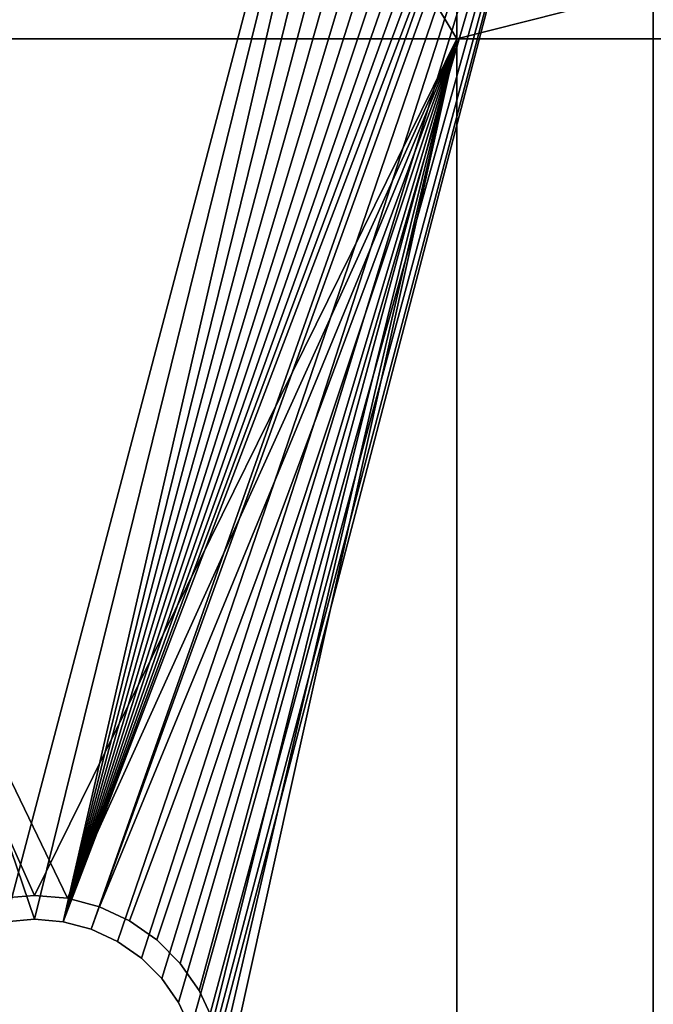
# Model space of a CAD drawing. Extents: x 3 to 600, y 3 to 274.
# Tile 42 of 256: x 30 to 37, y 254 to 264. Entities that reach past the tile are written whole.
import ezdxf

# ---------------------------------------------------------------- set-up
doc = ezdxf.new("R2010")
doc.units = 0

msp = doc.modelspace()

# ---------------------------------------------------------------- linework, layer by layer
for points in [[(30.18111, 254.433395, 20.950005), (24.284988, 272.709991, 20.950005), (30.485004, 254.459976, 20.950005)], [(30.485004, 254.459976, 20.950005), (24.284988, 272.709991, 20.950005), (34.985004, 272.709991, 20.950005)], [(24.284988, 272.709991, 21.949999), (30.18111, 254.433395, 21.949999), (34.985004, 272.709991, 21.949999)], [(24.284988, 272.709991, 271.949982), (30.18111, 254.433395, 271.949982), (34.985004, 272.709991, 271.949982)], [(30.18111, 254.433395, 270.950012), (24.284988, 272.709991, 270.950012), (30.485004, 254.459976, 270.950012)], [(30.485004, 254.459976, 270.950012), (24.284988, 272.709991, 270.950012), (34.985004, 272.709991, 270.950012)], [(34.924328, 263.709991, 20.949999), (34.924328, 272.709991, 20.949999), (26.484997, 263.709991, 20.949999)], [(26.484997, 263.709991, 20.949999), (34.924328, 272.709991, 20.949999), (29.484987, 272.709991, 20.949999)], [(34.924328, 263.709991, 19.949999), (26.484997, 263.709991, 19.949999), (29.484987, 272.709991, 19.949999)], [(34.924328, 263.709991, 272.950012), (34.924328, 272.709991, 272.950012), (26.484997, 263.709991, 272.950012)], [(26.484997, 263.709991, 272.950012), (34.924328, 272.709991, 272.950012), (29.484987, 272.709991, 272.950012)], [(34.924328, 263.709991, 271.950012), (26.484997, 263.709991, 271.950012), (29.484987, 272.709991, 271.950012)], [(29.484987, 272.709991, 19.949999), (34.924328, 272.709991, 19.949999), (34.924328, 263.709991, 19.949999)], [(29.484987, 272.709991, 271.950012), (34.924328, 272.709991, 271.950012), (34.924328, 263.709991, 271.950012)], [(30.18111, 254.433395, 21.949999), (30.485004, 254.459976, 21.949999), (34.985004, 272.709991, 21.949999)], [(30.18111, 254.433395, 271.949982), (30.485004, 254.459976, 271.949982), (34.985004, 272.709991, 271.949982)], [(30.485004, 254.459976, 20.950005), (34.985004, 272.709991, 20.950005), (30.788898, 254.433395, 20.950005)], [(34.985004, 272.709991, 21.949999), (30.485004, 254.459976, 21.949999), (30.788898, 254.433395, 21.949999)], [(34.985004, 272.709991, 271.949982), (30.485004, 254.459976, 271.949982), (30.788898, 254.433395, 271.949982)], [(30.485004, 254.459976, 270.950012), (34.985004, 272.709991, 270.950012), (30.788898, 254.433395, 270.950012)], [(30.788898, 254.433395, 20.950005), (34.985004, 272.709991, 20.950005), (35.297871, 272.685364, 20.950005)], [(34.985004, 272.709991, 21.949999), (30.788898, 254.433395, 21.949999), (35.297871, 272.685364, 21.949999)], [(34.985004, 272.709991, 271.949982), (30.788898, 254.433395, 271.949982), (35.297871, 272.685364, 271.949982)], [(30.788898, 254.433395, 270.950012), (34.985004, 272.709991, 270.950012), (35.297871, 272.685364, 270.950012)], [(30.788898, 254.433395, 20.950005), (35.297871, 272.685364, 20.950005), (35.603046, 272.612091, 20.950005)], [(35.297871, 272.685364, 21.949999), (30.788898, 254.433395, 21.949999), (35.603046, 272.612091, 21.949999)], [(35.297871, 272.685364, 271.949982), (30.788898, 254.433395, 271.949982), (35.603046, 272.612091, 271.949982)], [(30.788898, 254.433395, 270.950012), (35.297871, 272.685364, 270.950012), (35.603046, 272.612091, 270.950012)], [(34.924328, 263.709991, 20.949999), (70.549339, 263.709991, 20.949999), (70.549339, 272.709991, 20.949999)], [(34.924328, 263.709991, 20.949999), (70.549339, 272.709991, 20.949999), (34.924328, 272.709991, 20.949999)], [(34.924328, 263.709991, 19.949999), (34.924328, 272.709991, 19.949999), (70.549339, 272.709991, 19.949999)], [(34.924328, 263.709991, 19.949999), (70.549339, 272.709991, 19.949999), (70.549339, 263.709991, 19.949999)], [(34.924328, 263.709991, 272.950012), (70.549339, 263.709991, 272.950012), (70.549339, 272.709991, 272.950012)], [(34.924328, 263.709991, 272.950012), (70.549339, 272.709991, 272.950012), (34.924328, 272.709991, 272.950012)], [(34.924328, 263.709991, 271.950012), (34.924328, 272.709991, 271.950012), (70.549339, 272.709991, 271.950012)], [(34.924328, 263.709991, 271.950012), (70.549339, 272.709991, 271.950012), (70.549339, 263.709991, 271.950012)], [(35.603046, 272.612091, 20.950005), (35.892994, 272.492004, 20.950005), (30.788898, 254.433395, 20.950005)], [(30.788898, 254.433395, 21.949999), (35.892994, 272.492004, 21.949999), (35.603046, 272.612091, 21.949999)], [(30.788898, 254.433395, 271.949982), (35.892994, 272.492004, 271.949982), (35.603046, 272.612091, 271.949982)], [(35.603046, 272.612091, 270.950012), (35.892994, 272.492004, 270.950012), (30.788898, 254.433395, 270.950012)], [(30.788898, 254.433395, 20.950005), (35.892994, 272.492004, 20.950005), (36.160557, 272.328003, 20.950005)], [(30.788898, 254.433395, 21.949999), (36.160557, 272.328003, 21.949999), (35.892994, 272.492004, 21.949999)], [(30.788898, 254.433395, 271.949982), (36.160557, 272.328003, 271.949982), (35.892994, 272.492004, 271.949982)], [(30.788898, 254.433395, 270.950012), (35.892994, 272.492004, 270.950012), (36.160557, 272.328003, 270.950012)], [(36.160557, 272.328003, 20.950005), (36.399216, 272.124207, 20.950005), (30.788898, 254.433395, 20.950005)], [(30.788898, 254.433395, 21.949999), (36.399216, 272.124207, 21.949999), (36.160557, 272.328003, 21.949999)], [(30.788898, 254.433395, 271.949982), (36.399216, 272.124207, 271.949982), (36.160557, 272.328003, 271.949982)], [(36.160557, 272.328003, 270.950012), (36.399216, 272.124207, 270.950012), (30.788898, 254.433395, 270.950012)], [(30.788898, 254.433395, 20.950005), (36.399216, 272.124207, 20.950005), (36.603035, 271.885559, 20.950005)], [(36.603035, 271.885559, 21.949999), (36.399216, 272.124207, 21.949999), (30.788898, 254.433395, 21.949999)], [(36.603035, 271.885559, 271.949982), (36.399216, 272.124207, 271.949982), (30.788898, 254.433395, 271.949982)], [(30.788898, 254.433395, 270.950012), (36.399216, 272.124207, 270.950012), (36.603035, 271.885559, 270.950012)], [(30.788898, 254.433395, 20.950005), (36.603035, 271.885559, 20.950005), (36.767006, 271.61795, 20.950005)], [(30.788898, 254.433395, 21.949999), (36.767006, 271.61795, 21.949999), (36.603035, 271.885559, 21.949999)], [(30.788898, 254.433395, 271.949982), (36.767006, 271.61795, 271.949982), (36.603035, 271.885559, 271.949982)], [(30.788898, 254.433395, 270.950012), (36.603035, 271.885559, 270.950012), (36.767006, 271.61795, 270.950012)], [(36.887108, 271.328003, 20.950005), (30.788898, 254.433395, 20.950005), (36.767006, 271.61795, 20.950005)], [(30.788898, 254.433395, 21.949999), (36.887108, 271.328003, 21.949999), (36.767006, 271.61795, 21.949999)], [(30.788898, 254.433395, 271.949982), (36.887108, 271.328003, 271.949982), (36.767006, 271.61795, 271.949982)], [(36.887108, 271.328003, 270.950012), (30.788898, 254.433395, 270.950012), (36.767006, 271.61795, 270.950012)], [(36.960392, 271.022858, 20.950005), (30.788898, 254.433395, 20.950005), (36.887108, 271.328003, 20.950005)], [(36.960392, 271.022858, 21.949999), (36.887108, 271.328003, 21.949999), (30.788898, 254.433395, 21.949999)], [(36.960392, 271.022858, 271.949982), (36.887108, 271.328003, 271.949982), (30.788898, 254.433395, 271.949982)], [(36.960392, 271.022858, 270.950012), (30.788898, 254.433395, 270.950012), (36.887108, 271.328003, 270.950012)], [(36.960392, 271.022858, 20.950005), (31.083525, 254.354446, 20.950005), (30.788898, 254.433395, 20.950005)], [(36.960392, 271.022858, 21.949999), (30.788898, 254.433395, 21.949999), (36.985008, 270.709991, 21.949999)], [(36.960392, 271.022858, 271.949982), (30.788898, 254.433395, 271.949982), (36.985008, 270.709991, 271.949982)], [(36.960392, 271.022858, 270.950012), (31.083525, 254.354446, 270.950012), (30.788898, 254.433395, 270.950012)], [(36.985008, 270.709991, 20.950005), (31.083525, 254.354446, 20.950005), (36.960392, 271.022858, 20.950005)], [(36.985008, 270.709991, 270.950012), (31.083525, 254.354446, 270.950012), (36.960392, 271.022858, 270.950012)], [(36.985008, 270.709991, 21.949999), (30.788898, 254.433395, 21.949999), (31.083525, 254.354446, 21.949999)], [(36.985008, 270.709991, 271.949982), (30.788898, 254.433395, 271.949982), (31.083525, 254.354446, 271.949982)], [(36.985008, 270.709991, 20.950005), (31.360001, 254.225525, 20.950005), (31.083525, 254.354446, 20.950005)], [(36.985008, 270.709991, 21.949999), (31.083525, 254.354446, 21.949999), (31.360001, 254.225525, 21.949999)], [(36.985008, 270.709991, 271.949982), (31.083525, 254.354446, 271.949982), (31.360001, 254.225525, 271.949982)], [(36.985008, 270.709991, 270.950012), (31.360001, 254.225525, 270.950012), (31.083525, 254.354446, 270.950012)], [(31.609894, 254.050568, 20.950005), (31.360001, 254.225525, 20.950005), (36.985008, 270.709991, 20.950005)], [(31.360001, 254.225525, 21.949999), (31.609894, 254.050568, 21.949999), (36.985008, 270.709991, 21.949999)], [(31.360001, 254.225525, 271.949982), (31.609894, 254.050568, 271.949982), (36.985008, 270.709991, 271.949982)], [(31.609894, 254.050568, 270.950012), (31.360001, 254.225525, 270.950012), (36.985008, 270.709991, 270.950012)], [(36.985008, 270.709991, 20.950005), (31.825573, 253.834854, 20.950005), (31.609894, 254.050568, 20.950005)], [(36.985008, 270.709991, 21.949999), (31.609894, 254.050568, 21.949999), (31.825573, 253.834854, 21.949999)], [(36.985008, 270.709991, 271.949982), (31.609894, 254.050568, 271.949982), (31.825573, 253.834854, 271.949982)], [(36.985008, 270.709991, 270.950012), (31.825573, 253.834854, 270.950012), (31.609894, 254.050568, 270.950012)], [(36.985008, 270.709991, 20.950005), (32.000542, 253.584976, 20.950005), (31.825573, 253.834854, 20.950005)], [(36.985008, 270.709991, 21.949999), (31.825573, 253.834854, 21.949999), (32.000542, 253.584976, 21.949999)], [(36.985008, 270.709991, 271.949982), (31.825573, 253.834854, 271.949982), (32.000542, 253.584976, 271.949982)], [(36.985008, 270.709991, 270.950012), (32.000542, 253.584976, 270.950012), (31.825573, 253.834854, 270.950012)], [(32.129467, 253.308517, 20.950005), (32.000542, 253.584976, 20.950005), (36.985008, 270.709991, 20.950005)], [(32.000542, 253.584976, 21.949999), (32.129467, 253.308517, 21.949999), (36.985008, 270.709991, 21.949999)], [(32.000542, 253.584976, 271.949982), (32.129467, 253.308517, 271.949982), (36.985008, 270.709991, 271.949982)], [(32.129467, 253.308517, 270.950012), (32.000542, 253.584976, 270.950012), (36.985008, 270.709991, 270.950012)], [(32.208412, 253.01387, 20.950005), (32.129467, 253.308517, 20.950005), (36.985008, 270.709991, 20.950005)], [(32.129467, 253.308517, 21.949999), (32.208412, 253.01387, 21.949999), (36.985008, 270.709991, 21.949999)], [(32.129467, 253.308517, 271.949982), (32.208412, 253.01387, 271.949982), (36.985008, 270.709991, 271.949982)], [(32.208412, 253.01387, 270.950012), (32.129467, 253.308517, 270.950012), (36.985008, 270.709991, 270.950012)], [(36.985008, 202.444702, 20.950005), (32.208412, 252.406097, 20.950005), (36.985008, 270.709991, 20.950005)], [(36.985008, 270.709991, 20.950005), (32.208412, 252.406097, 20.950005), (32.234997, 252.709976, 20.950005)], [(36.985008, 270.709991, 20.950005), (32.234997, 252.709976, 20.950005), (32.208412, 253.01387, 20.950005)], [(36.985008, 270.709991, 21.949999), (32.208412, 253.01387, 21.949999), (32.234997, 252.709976, 21.949999)], [(36.985008, 270.709991, 271.949982), (32.208412, 253.01387, 271.949982), (32.234997, 252.709976, 271.949982)], [(36.985008, 202.444702, 270.950012), (32.208412, 252.406097, 270.950012), (36.985008, 270.709991, 270.950012)], [(36.985008, 270.709991, 270.950012), (32.208412, 252.406097, 270.950012), (32.234997, 252.709976, 270.950012)], [(36.985008, 270.709991, 270.950012), (32.234997, 252.709976, 270.950012), (32.208412, 253.01387, 270.950012)], [(36.985008, 270.709991, 21.949999), (32.234997, 252.709976, 21.949999), (36.985008, 202.444702, 21.949999)], [(36.985008, 270.709991, 271.949982), (32.234997, 252.709976, 271.949982), (36.985008, 202.444702, 271.949982)], [(36.985008, 270.709991, 21.949999), (36.985008, 202.444702, 21.949999), (36.985008, 270.709991, 20.950005)], [(36.985008, 270.709991, 20.950005), (36.985008, 202.444702, 21.949999), (36.985008, 202.444702, 20.950005)], [(36.985008, 270.709991, 271.949982), (36.985008, 202.444702, 271.949982), (36.985008, 270.709991, 270.950012)], [(36.985008, 270.709991, 270.950012), (36.985008, 202.444702, 271.949982), (36.985008, 202.444702, 270.950012)], [(26.484997, 263.709991, 20.949999), (30.137718, 254.679596, 20.949999), (30.485004, 254.709976, 20.949999)], [(26.484997, 263.709991, 20.949999), (30.485004, 254.709976, 20.949999), (34.924328, 263.709991, 20.949999)], [(34.924328, 263.709991, 19.949999), (30.832291, 254.679596, 19.949999), (26.484997, 263.709991, 19.949999)], [(26.484997, 263.709991, 19.949999), (30.832291, 254.679596, 19.949999), (30.485004, 254.709976, 19.949999)], [(26.484997, 263.709991, 19.949999), (30.485004, 254.709976, 19.949999), (30.137718, 254.679596, 19.949999)], [(26.484997, 263.709991, 272.950012), (30.137718, 254.679596, 272.950012), (30.485004, 254.709976, 272.950012)], [(26.484997, 263.709991, 272.950012), (30.485004, 254.709976, 272.950012), (34.924328, 263.709991, 272.950012)], [(34.924328, 263.709991, 271.950012), (30.832291, 254.679596, 271.950012), (26.484997, 263.709991, 271.950012)], [(26.484997, 263.709991, 271.950012), (30.832291, 254.679596, 271.950012), (30.485004, 254.709976, 271.950012)], [(26.484997, 263.709991, 271.950012), (30.485004, 254.709976, 271.950012), (30.137718, 254.679596, 271.950012)], [(34.924328, 263.709991, 20.949999), (30.485004, 254.709976, 20.949999), (30.832291, 254.679596, 20.949999)], [(34.924328, 263.709991, 272.950012), (30.485004, 254.709976, 272.950012), (30.832291, 254.679596, 272.950012)], [(34.924328, 263.709991, 20.949999), (30.832291, 254.679596, 20.949999), (31.169056, 254.589371, 20.949999)], [(34.924328, 263.709991, 19.949999), (31.169056, 254.589371, 19.949999), (30.832291, 254.679596, 19.949999)], [(34.924328, 263.709991, 272.950012), (30.832291, 254.679596, 272.950012), (31.169056, 254.589371, 272.950012)], [(34.924328, 263.709991, 271.950012), (31.169056, 254.589371, 271.950012), (30.832291, 254.679596, 271.950012)], [(31.169056, 254.589371, 20.949999), (31.484991, 254.442032, 20.949999), (34.924328, 263.709991, 20.949999)], [(31.484991, 254.442032, 19.949999), (31.169056, 254.589371, 19.949999), (34.924328, 263.709991, 19.949999)], [(31.169056, 254.589371, 272.950012), (31.484991, 254.442032, 272.950012), (34.924328, 263.709991, 272.950012)], [(31.484991, 254.442032, 271.950012), (31.169056, 254.589371, 271.950012), (34.924328, 263.709991, 271.950012)], [(31.484991, 254.442032, 20.949999), (31.770586, 254.242065, 20.949999), (34.924328, 263.709991, 20.949999)], [(34.924328, 263.709991, 19.949999), (31.770586, 254.242065, 19.949999), (31.484991, 254.442032, 19.949999)], [(31.484991, 254.442032, 272.950012), (31.770586, 254.242065, 272.950012), (34.924328, 263.709991, 272.950012)], [(34.924328, 263.709991, 271.950012), (31.770586, 254.242065, 271.950012), (31.484991, 254.442032, 271.950012)], [(34.924328, 263.709991, 20.949999), (31.770586, 254.242065, 20.949999), (32.017082, 253.99556, 20.949999)], [(34.924328, 263.709991, 19.949999), (32.017082, 253.99556, 19.949999), (31.770586, 254.242065, 19.949999)], [(34.924328, 263.709991, 272.950012), (31.770586, 254.242065, 272.950012), (32.017082, 253.99556, 272.950012)], [(34.924328, 263.709991, 271.950012), (32.017082, 253.99556, 271.950012), (31.770586, 254.242065, 271.950012)], [(34.924328, 263.709991, 20.949999), (32.017082, 253.99556, 20.949999), (32.217056, 253.709976, 20.949999)], [(32.217056, 253.709976, 19.949999), (32.017082, 253.99556, 19.949999), (34.924328, 263.709991, 19.949999)], [(34.924328, 263.709991, 272.950012), (32.017082, 253.99556, 272.950012), (32.217056, 253.709976, 272.950012)], [(32.217056, 253.709976, 271.950012), (32.017082, 253.99556, 271.950012), (34.924328, 263.709991, 271.950012)], [(32.217056, 253.709976, 20.949999), (32.364399, 253.394028, 20.949999), (34.924328, 263.709991, 20.949999)], [(34.924328, 263.709991, 19.949999), (32.364399, 253.394028, 19.949999), (32.217056, 253.709976, 19.949999)], [(32.217056, 253.709976, 272.950012), (32.364399, 253.394028, 272.950012), (34.924328, 263.709991, 272.950012)], [(34.924328, 263.709991, 271.950012), (32.364399, 253.394028, 271.950012), (32.217056, 253.709976, 271.950012)], [(32.364399, 253.394028, 20.949999), (32.454609, 253.057281, 20.949999), (34.924328, 263.709991, 20.949999)], [(34.924328, 263.709991, 19.949999), (32.454609, 253.057281, 19.949999), (32.364399, 253.394028, 19.949999)], [(32.364399, 253.394028, 272.950012), (32.454609, 253.057281, 272.950012), (34.924328, 263.709991, 272.950012)], [(34.924328, 263.709991, 271.950012), (32.454609, 253.057281, 271.950012), (32.364399, 253.394028, 271.950012)], [(34.924328, 263.709991, 20.949999), (32.454609, 253.057281, 20.949999), (32.485008, 252.709976, 20.949999)], [(34.924328, 263.709991, 19.949999), (32.485008, 252.709976, 19.949999), (32.454609, 253.057281, 19.949999)], [(34.924328, 263.709991, 272.950012), (32.454609, 253.057281, 272.950012), (32.485008, 252.709976, 272.950012)], [(34.924328, 263.709991, 271.950012), (32.485008, 252.709976, 271.950012), (32.454609, 253.057281, 271.950012)], [(34.924328, 263.709991, 20.949999), (32.485008, 252.709976, 20.949999), (34.924328, 245.084976, 20.949999)], [(34.924328, 245.084976, 19.949999), (32.485008, 252.709976, 19.949999), (34.924328, 263.709991, 19.949999)], [(34.924328, 263.709991, 272.950012), (32.485008, 252.709976, 272.950012), (34.924328, 245.084976, 272.950012)], [(34.924328, 245.084976, 271.950012), (32.485008, 252.709976, 271.950012), (34.924328, 263.709991, 271.950012)], [(34.924328, 245.084976, 20.949999), (70.549339, 245.084976, 20.949999), (70.549339, 263.709991, 20.949999)], [(34.924328, 245.084976, 20.949999), (70.549339, 263.709991, 20.949999), (34.924328, 263.709991, 20.949999)], [(70.549339, 263.709991, 19.949999), (70.549339, 245.084976, 19.949999), (34.924328, 245.084976, 19.949999)], [(70.549339, 263.709991, 19.949999), (34.924328, 245.084976, 19.949999), (34.924328, 263.709991, 19.949999)], [(34.924328, 245.084976, 272.950012), (70.549339, 245.084976, 272.950012), (70.549339, 263.709991, 272.950012)], [(34.924328, 245.084976, 272.950012), (70.549339, 263.709991, 272.950012), (34.924328, 263.709991, 272.950012)], [(70.549339, 263.709991, 271.950012), (70.549339, 245.084976, 271.950012), (34.924328, 245.084976, 271.950012)], [(70.549339, 263.709991, 271.950012), (34.924328, 245.084976, 271.950012), (34.924328, 263.709991, 271.950012)], [(30.137718, 254.679596, 20.949999), (30.137718, 254.679596, 19.949999), (30.485004, 254.709976, 20.949999)], [(30.485004, 254.709976, 20.949999), (30.137718, 254.679596, 19.949999), (30.485004, 254.709976, 19.949999)], [(30.137718, 254.679596, 272.950012), (30.137718, 254.679596, 271.950012), (30.485004, 254.709976, 272.950012)], [(30.485004, 254.709976, 272.950012), (30.137718, 254.679596, 271.950012), (30.485004, 254.709976, 271.950012)], [(30.485004, 254.709976, 20.949999), (30.485004, 254.709976, 19.949999), (30.832291, 254.679596, 20.949999)], [(30.832291, 254.679596, 20.949999), (30.485004, 254.709976, 19.949999), (30.832291, 254.679596, 19.949999)], [(30.485004, 254.709976, 272.950012), (30.485004, 254.709976, 271.950012), (30.832291, 254.679596, 272.950012)], [(30.832291, 254.679596, 272.950012), (30.485004, 254.709976, 271.950012), (30.832291, 254.679596, 271.950012)], [(30.832291, 254.679596, 20.949999), (30.832291, 254.679596, 19.949999), (31.169056, 254.589371, 20.949999)], [(31.169056, 254.589371, 20.949999), (30.832291, 254.679596, 19.949999), (31.169056, 254.589371, 19.949999)], [(30.832291, 254.679596, 272.950012), (30.832291, 254.679596, 271.950012), (31.169056, 254.589371, 272.950012)], [(31.169056, 254.589371, 272.950012), (30.832291, 254.679596, 271.950012), (31.169056, 254.589371, 271.950012)], [(31.169056, 254.589371, 20.949999), (31.169056, 254.589371, 19.949999), (31.484991, 254.442032, 20.949999)], [(31.484991, 254.442032, 20.949999), (31.169056, 254.589371, 19.949999), (31.484991, 254.442032, 19.949999)], [(31.169056, 254.589371, 272.950012), (31.169056, 254.589371, 271.950012), (31.484991, 254.442032, 272.950012)], [(31.484991, 254.442032, 272.950012), (31.169056, 254.589371, 271.950012), (31.484991, 254.442032, 271.950012)], [(30.18111, 254.433395, 21.949999), (30.18111, 254.433395, 20.950005), (30.485004, 254.459976, 21.949999)], [(30.485004, 254.459976, 21.949999), (30.18111, 254.433395, 20.950005), (30.485004, 254.459976, 20.950005)], [(30.18111, 254.433395, 271.949982), (30.18111, 254.433395, 270.950012), (30.485004, 254.459976, 271.949982)], [(30.485004, 254.459976, 271.949982), (30.18111, 254.433395, 270.950012), (30.485004, 254.459976, 270.950012)], [(30.485004, 254.459976, 21.949999), (30.485004, 254.459976, 20.950005), (30.788898, 254.433395, 21.949999)], [(30.788898, 254.433395, 21.949999), (30.485004, 254.459976, 20.950005), (30.788898, 254.433395, 20.950005)], [(30.485004, 254.459976, 271.949982), (30.485004, 254.459976, 270.950012), (30.788898, 254.433395, 271.949982)], [(30.788898, 254.433395, 271.949982), (30.485004, 254.459976, 270.950012), (30.788898, 254.433395, 270.950012)], [(30.788898, 254.433395, 21.949999), (30.788898, 254.433395, 20.950005), (31.083525, 254.354446, 21.949999)], [(31.083525, 254.354446, 21.949999), (30.788898, 254.433395, 20.950005), (31.083525, 254.354446, 20.950005)], [(30.788898, 254.433395, 271.949982), (30.788898, 254.433395, 270.950012), (31.083525, 254.354446, 271.949982)], [(31.083525, 254.354446, 271.949982), (30.788898, 254.433395, 270.950012), (31.083525, 254.354446, 270.950012)], [(31.484991, 254.442032, 20.949999), (31.484991, 254.442032, 19.949999), (31.770586, 254.242065, 20.949999)], [(31.770586, 254.242065, 20.949999), (31.484991, 254.442032, 19.949999), (31.770586, 254.242065, 19.949999)], [(31.484991, 254.442032, 272.950012), (31.484991, 254.442032, 271.950012), (31.770586, 254.242065, 272.950012)], [(31.770586, 254.242065, 272.950012), (31.484991, 254.442032, 271.950012), (31.770586, 254.242065, 271.950012)], [(31.083525, 254.354446, 21.949999), (31.083525, 254.354446, 20.950005), (31.360001, 254.225525, 21.949999)], [(31.360001, 254.225525, 21.949999), (31.083525, 254.354446, 20.950005), (31.360001, 254.225525, 20.950005)], [(31.083525, 254.354446, 271.949982), (31.083525, 254.354446, 270.950012), (31.360001, 254.225525, 271.949982)], [(31.360001, 254.225525, 271.949982), (31.083525, 254.354446, 270.950012), (31.360001, 254.225525, 270.950012)], [(31.360001, 254.225525, 21.949999), (31.360001, 254.225525, 20.950005), (31.609894, 254.050568, 21.949999)], [(31.609894, 254.050568, 21.949999), (31.360001, 254.225525, 20.950005), (31.609894, 254.050568, 20.950005)], [(31.360001, 254.225525, 271.949982), (31.360001, 254.225525, 270.950012), (31.609894, 254.050568, 271.949982)], [(31.609894, 254.050568, 271.949982), (31.360001, 254.225525, 270.950012), (31.609894, 254.050568, 270.950012)], [(31.770586, 254.242065, 20.949999), (31.770586, 254.242065, 19.949999), (32.017082, 253.99556, 20.949999)], [(32.017082, 253.99556, 20.949999), (31.770586, 254.242065, 19.949999), (32.017082, 253.99556, 19.949999)], [(31.770586, 254.242065, 272.950012), (31.770586, 254.242065, 271.950012), (32.017082, 253.99556, 272.950012)], [(32.017082, 253.99556, 272.950012), (31.770586, 254.242065, 271.950012), (32.017082, 253.99556, 271.950012)], [(31.609894, 254.050568, 21.949999), (31.609894, 254.050568, 20.950005), (31.825573, 253.834854, 21.949999)], [(31.825573, 253.834854, 21.949999), (31.609894, 254.050568, 20.950005), (31.825573, 253.834854, 20.950005)], [(31.609894, 254.050568, 271.949982), (31.609894, 254.050568, 270.950012), (31.825573, 253.834854, 271.949982)], [(31.825573, 253.834854, 271.949982), (31.609894, 254.050568, 270.950012), (31.825573, 253.834854, 270.950012)], [(32.017082, 253.99556, 20.949999), (32.017082, 253.99556, 19.949999), (32.217056, 253.709976, 20.949999)], [(32.217056, 253.709976, 20.949999), (32.017082, 253.99556, 19.949999), (32.217056, 253.709976, 19.949999)], [(32.017082, 253.99556, 272.950012), (32.017082, 253.99556, 271.950012), (32.217056, 253.709976, 272.950012)], [(32.217056, 253.709976, 272.950012), (32.017082, 253.99556, 271.950012), (32.217056, 253.709976, 271.950012)], [(31.825573, 253.834854, 21.949999), (31.825573, 253.834854, 20.950005), (32.000542, 253.584976, 21.949999)], [(32.000542, 253.584976, 21.949999), (31.825573, 253.834854, 20.950005), (32.000542, 253.584976, 20.950005)], [(31.825573, 253.834854, 271.949982), (31.825573, 253.834854, 270.950012), (32.000542, 253.584976, 271.949982)], [(32.000542, 253.584976, 271.949982), (31.825573, 253.834854, 270.950012), (32.000542, 253.584976, 270.950012)], [(32.217056, 253.709976, 20.949999), (32.217056, 253.709976, 19.949999), (32.364399, 253.394028, 20.949999)], [(32.364399, 253.394028, 20.949999), (32.217056, 253.709976, 19.949999), (32.364399, 253.394028, 19.949999)], [(32.217056, 253.709976, 272.950012), (32.217056, 253.709976, 271.950012), (32.364399, 253.394028, 272.950012)], [(32.364399, 253.394028, 272.950012), (32.217056, 253.709976, 271.950012), (32.364399, 253.394028, 271.950012)], [(32.000542, 253.584976, 21.949999), (32.000542, 253.584976, 20.950005), (32.129467, 253.308517, 21.949999)], [(32.129467, 253.308517, 21.949999), (32.000542, 253.584976, 20.950005), (32.129467, 253.308517, 20.950005)], [(32.000542, 253.584976, 271.949982), (32.000542, 253.584976, 270.950012), (32.129467, 253.308517, 271.949982)], [(32.129467, 253.308517, 271.949982), (32.000542, 253.584976, 270.950012), (32.129467, 253.308517, 270.950012)]]:
    msp.add_3dface(points)

doc.saveas('drawing.dxf')
